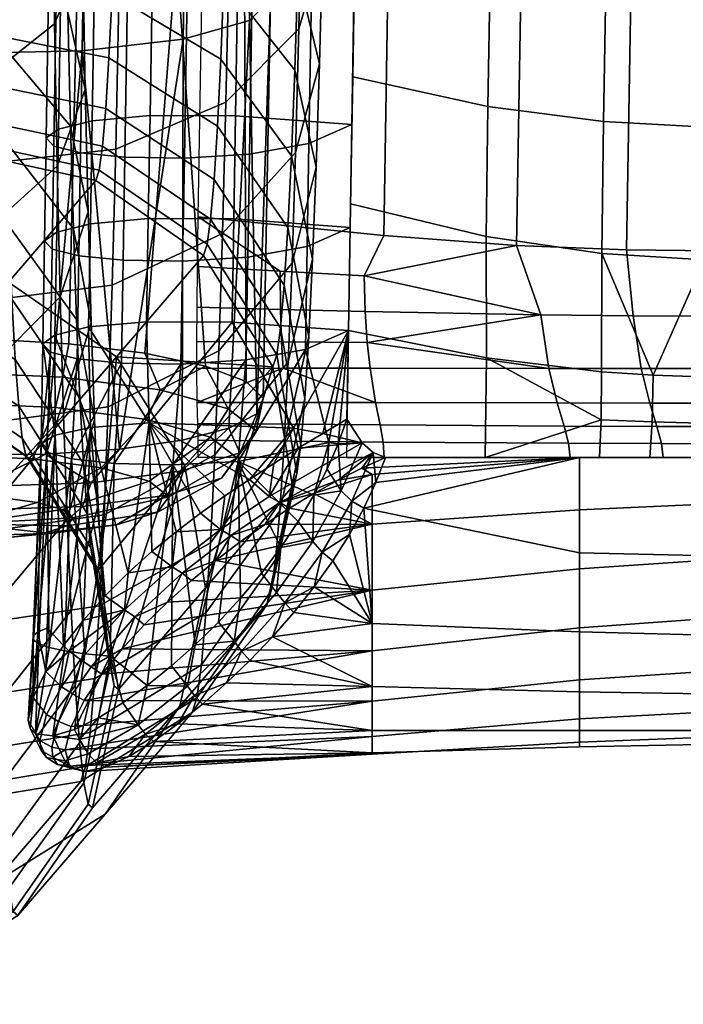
# Model space of a CAD drawing. Header units: millimetres. Extents: x -259 to 259, y -274 to 296.
# Tile 2 of 256: x -237 to -211, y -274 to -236. Entities that reach past the tile are written whole.
import ezdxf

# ---------------------------------------------------------------- set-up
doc = ezdxf.new("R2010")
doc.units = ezdxf.units.MM
doc.header["$MEASUREMENT"] = 0
for name, color, linetype in [('podnoz', 7, 'Continuous'), ('ram', 7, 'Continuous'), ('sedak', 33, 'Continuous')]:
    doc.layers.add(name, color=color, linetype=linetype)

msp = doc.modelspace()

# ---------------------------------------------------------------- meshes
at = {"layer": 'podnoz'}
mesh = msp.add_polyface(dxfattribs=at)
corners = [(-241.324, -237.972, 46.56), (-241.218, -241.058, 50.857), (-237.094, -243.488, 49.187), (-237.205, -240.235, 44.657), (-237.308, -236.55, 40.471), (-234.598, -243.606, 41.91), (-234.709, -239.64, 37.404), (-241.422, -234.476, 42.588), (-234.81, -235.247, 33.311), (-234.029, -242.954, 34.165), (-234.138, -238.228, 29.761), (-237.401, -232.469, 36.669), (-241.511, -230.605, 38.981), (-234.899, -230.472, 29.672), (-234.234, -233.089, 25.845), (-237.485, -228.033, 33.288), (-241.59, -226.396, 35.773), (-238.298, -238.038, 18.736), (-238.188, -243.865, 23.177), (-242.545, -245.589, 21.24), (-242.658, -239.552, 16.639), (-235.322, -235.68, 22.097), (-235.22, -241.179, 26.288), (-234.979, -225.253, 26.464), (-234.319, -227.473, 22.392), (-237.559, -223.185, 30.307), (-238.394, -231.67, 14.822), (-242.758, -232.954, 12.584), (-235.413, -229.671, 18.403), (-235.489, -223.319, 15.333), (-238.475, -224.94, 11.569), (-237.443, -235.234, 414.844), (-237.33, -228.971, 419.147), (-241.928, -228.445, 418.417), (-242.039, -234.629, 414.169), (-232.838, -234.776, 414.122), (-232.726, -228.574, 418.384), (-228.585, -233.157, 411.887), (-228.477, -227.172, 416), (-225.777, -230.634, 408.502), (-225.676, -224.986, 412.383), (-224.874, -227.86, 404.837), (-224.778, -222.582, 408.464), (-225.824, -229.61, 397.347), (-225.725, -225.059, 401.181), (-224.98, -232.759, 400.711), (-228.576, -226.675, 394.262), (-228.483, -222.446, 397.824), (-237.569, -241.047, 409.948), (-242.164, -240.367, 409.335), (-232.963, -240.531, 409.275), (-228.706, -238.712, 407.208), (-225.892, -235.876, 404.087), (-225.934, -233.764, 393.086), (-225.098, -237.229, 396.125), (-228.678, -230.534, 390.303), (-232.889, -228.366, 388.495), (-232.792, -224.704, 392.252), (-237.48, -227.618, 387.952), (-237.387, -224.025, 391.639), (-242.089, -228.186, 388.571), (-241.993, -224.54, 392.312), (-226.018, -240.659, 399.179), (-228.839, -243.78, 402.008), (-226.052, -237.48, 388.438), (-225.226, -241.228, 391.124), (-228.787, -233.987, 385.985), (-232.993, -231.642, 384.398), (-237.583, -230.833, 383.931), (-242.193, -231.448, 384.492), (-226.153, -244.939, 393.827), (-226.181, -240.783, 383.346), (-225.364, -244.782, 385.643), (-228.907, -237.055, 381.254), (-233.106, -234.553, 379.909), (-237.694, -233.691, 379.525), (-242.306, -234.347, 380.022), (-229.033, -239.636, 376.24), (-226.316, -243.56, 377.949), (-233.227, -237.001, 375.152), (-237.812, -236.094, 374.856), (-242.425, -236.785, 375.285), (-233.351, -238.961, 370.174), (-229.164, -241.702, 370.993), (-237.935, -238.018, 369.97), (-242.549, -238.737, 370.328), (-233.479, -240.415, 365.025), (-229.3, -243.233, 365.566), (-238.061, -239.444, 364.916), (-242.677, -240.184, 365.2), (-238.186, -240.345, 359.848), (-233.607, -241.333, 359.861), (-242.805, -241.098, 360.058), (-233.736, -241.74, 354.631), (-238.312, -240.745, 354.716)]
mesh.append_faces([[corners[k] for k in face] for face in [(0, 1, 2, 3), (4, 3, 5, 6), (7, 0, 3, 4), (8, 6, 9, 10), (11, 4, 6, 8), (12, 7, 4, 11), (13, 8, 10, 14), (15, 11, 8, 13), (16, 12, 11, 15), (17, 18, 19, 20), (21, 22, 18, 17), (14, 10, 22, 21), (23, 13, 14, 24), (25, 15, 13, 23), (26, 17, 20, 27), (28, 21, 17, 26), (24, 14, 21, 28), (29, 28, 26, 30), (31, 32, 33, 34), (35, 36, 32, 31), (37, 38, 36, 35), (39, 40, 38, 37), (41, 42, 40, 39), (43, 44, 41, 45), (46, 47, 44, 43), (48, 31, 34, 49), (50, 35, 31, 48), (51, 37, 35, 50), (52, 39, 37, 51), (45, 41, 39, 52), (53, 43, 45, 54), (55, 46, 43, 53), (56, 57, 46, 55), (58, 59, 57, 56), (60, 61, 59, 58), (62, 52, 51, 63), (54, 45, 52, 62), (64, 53, 54, 65), (66, 55, 53, 64), (67, 56, 55, 66), (68, 58, 56, 67), (69, 60, 58, 68), (65, 54, 62, 70), (71, 64, 65, 72), (73, 66, 64, 71), (74, 67, 66, 73), (75, 68, 67, 74), (76, 69, 68, 75), (77, 73, 71, 78), (79, 74, 73, 77), (80, 75, 74, 79), (81, 76, 75, 80), (82, 79, 77, 83), (84, 80, 79, 82), (85, 81, 80, 84), (86, 82, 83, 87), (88, 84, 82, 86), (89, 85, 84, 88), (90, 88, 86, 91), (92, 89, 88, 90), (90, 91, 93, 94)]])
mesh = msp.add_polyface(dxfattribs=at)
corners = [(-240.726, -248.843, 70.852), (-240.597, -249.475, 76.105), (-236.438, -252.359, 75.799), (-236.574, -251.693, 70.263), (-245.297, -247.862, 71.132), (-245.17, -248.482, 76.287), (-236.711, -250.452, 64.71), (-233.919, -255.939, 69.472), (-234.066, -254.604, 63.494), (-240.855, -247.666, 65.584), (-245.425, -246.706, 65.962), (-236.844, -248.659, 59.31), (-234.21, -252.673, 57.682), (-240.981, -245.964, 60.461), (-236.972, -246.329, 54.118), (-234.347, -250.165, 52.094), (-241.103, -243.754, 55.535), (-234.478, -247.107, 46.786), (-233.64, -254.282, 49.973), (-233.78, -250.991, 44.262), (-237.094, -243.488, 49.187), (-241.218, -241.058, 50.857), (-234.598, -243.606, 41.91), (-233.91, -247.223, 39.015), (-237.205, -240.235, 44.657), (-234.837, -254.837, 41.805), (-234.976, -250.804, 36.19), (-234.709, -239.64, 37.404), (-234.029, -242.954, 34.165), (-238.065, -249.224, 28.17), (-237.93, -254.063, 33.669), (-242.277, -256.156, 32.111), (-242.418, -251.141, 26.414), (-235.104, -246.237, 31.001), (-238.188, -243.865, 23.177), (-242.545, -245.589, 21.24), (-235.22, -241.179, 26.288), (-234.138, -238.228, 29.761), (-240.466, -249.585, 81.394), (-236.301, -252.475, 81.375), (-245.042, -248.59, 81.478), (-232.936, -248.553, 217.993), (-229.57, -244.63, 354.612), (-226.895, -248.937, 354.669), (-238.312, -240.745, 354.716), (-233.736, -241.74, 354.631), (-237.101, -245.663, 218.013), (-241.678, -244.668, 218.097), (-242.933, -241.504, 354.851), (-246.298, -245.426, 218.232), (-233.625, -256.781, 81.432), (-237.709, -246.351, 404.506), (-237.569, -241.047, 409.948), (-242.164, -240.367, 409.335), (-242.302, -245.604, 403.963), (-233.102, -245.783, 403.886), (-232.963, -240.531, 409.275), (-228.839, -243.78, 402.008), (-228.706, -238.712, 407.208), (-237.86, -251.097, 398.571), (-242.45, -250.289, 398.104), (-233.251, -250.482, 398.01), (-228.983, -248.315, 396.337), (-226.153, -244.939, 393.827), (-226.018, -240.659, 399.179), (-238.025, -255.314, 392.067), (-242.613, -254.452, 391.683), (-233.414, -254.658, 391.571), (-229.141, -252.345, 390.122), (-226.302, -248.742, 387.962), (-225.364, -244.782, 385.643), (-225.226, -241.228, 391.124), (-226.316, -243.56, 377.949), (-226.181, -240.783, 383.346), (-225.51, -247.771, 379.835), (-226.458, -251.941, 381.747), (-229.307, -255.735, 383.537), (-226.457, -245.784, 372.301), (-225.662, -250.164, 373.758), (-229.164, -241.702, 370.993), (-229.033, -239.636, 376.24), (-226.621, -254.502, 375.244), (-226.603, -247.433, 366.46), (-225.818, -251.938, 367.472), (-229.3, -243.233, 365.566), (-226.789, -256.4, 368.517), (-226.748, -248.474, 360.602), (-225.975, -253.059, 361.167), (-229.435, -244.201, 360.123), (-233.607, -241.333, 359.861), (-233.479, -240.415, 365.025), (-226.133, -253.557, 354.783), (-230.294, -252.765, 218.049), (-229.497, -257.479, 218.165)]
mesh.append_faces([[corners[k] for k in face] for face in [(0, 1, 2, 3), (4, 5, 1, 0), (6, 3, 7, 8), (9, 0, 3, 6), (10, 4, 0, 9), (11, 6, 8, 12), (13, 9, 6, 11), (14, 11, 12, 15), (16, 13, 11, 14), (17, 15, 18, 19), (20, 14, 15, 17), (21, 16, 14, 20), (22, 17, 19, 23), (24, 20, 17, 22), (23, 19, 25, 26), (27, 22, 23, 28), (29, 30, 31, 32), (33, 26, 30, 29), (28, 23, 26, 33), (34, 29, 32, 35), (36, 33, 29, 34), (37, 28, 33, 36), (38, 39, 2, 1), (40, 38, 1, 5), (41, 42, 43, 43), (44, 45, 46, 47), (48, 44, 47, 49), (45, 42, 41, 46), (46, 41, 39, 38), (47, 46, 38, 40), (50, 39, 41, 41), (51, 52, 53, 54), (55, 56, 52, 51), (57, 58, 56, 55), (59, 51, 54, 60), (61, 55, 51, 59), (62, 57, 55, 61), (63, 64, 57, 62), (65, 59, 60, 66), (67, 61, 59, 65), (68, 62, 61, 67), (69, 63, 62, 68), (70, 71, 63, 69), (72, 73, 70, 74), (75, 69, 68, 76), (74, 70, 69, 75), (77, 72, 74, 78), (79, 80, 72, 77), (78, 74, 75, 81), (82, 77, 78, 83), (84, 79, 77, 82), (83, 78, 81, 85), (86, 82, 83, 87), (88, 84, 82, 86), (89, 90, 84, 88), (86, 87, 91, 43), (89, 88, 42, 45), (88, 86, 43, 42), (50, 41, 92, 92), (43, 92, 41, 41), (43, 93, 92, 92)]])
mesh = msp.add_polyface(dxfattribs=at)
corners = [(-233.919, -255.939, 69.472), (-233.772, -256.657, 75.431), (-233.021, -261.267, 75.088), (-233.18, -260.496, 68.675), (-236.574, -251.693, 70.263), (-236.438, -252.359, 75.799), (-237.102, -269.113, 67.299), (-236.923, -269.988, 74.57), (-241.233, -272.655, 74.489), (-241.419, -271.748, 66.954), (-234.193, -265.007, 67.929), (-234.024, -265.833, 74.791), (-234.066, -254.604, 63.494), (-233.338, -259.058, 62.242), (-237.281, -267.483, 60.005), (-241.605, -270.06, 59.398), (-234.363, -263.469, 61.045), (-234.21, -252.673, 57.682), (-233.492, -256.98, 55.987), (-237.456, -265.127, 52.913), (-241.786, -267.619, 52.049), (-234.528, -261.246, 54.352), (-234.347, -250.165, 52.094), (-233.64, -254.282, 49.973), (-237.624, -262.067, 46.094), (-241.96, -264.448, 44.985), (-234.687, -258.358, 47.917), (-237.783, -258.336, 39.619), (-242.125, -260.582, 38.275), (-234.837, -254.837, 41.805), (-233.78, -250.991, 44.262), (-237.93, -254.063, 33.669), (-242.277, -256.156, 32.111), (-234.976, -250.804, 36.19), (-233.625, -256.781, 81.432), (-232.862, -261.402, 81.546), (-236.301, -252.475, 81.375), (-236.742, -270.14, 81.893), (-241.047, -272.813, 82.075), (-233.854, -265.977, 81.702), (-229.497, -257.479, 218.165), (-226.895, -248.937, 354.669), (-226.133, -253.557, 354.783), (-238.937, -265.727, 355.448), (-243.514, -264.731, 355.532), (-246.878, -268.654, 218.914), (-242.302, -269.649, 218.83), (-234.316, -264.968, 355.313), (-237.682, -268.89, 218.694), (-230.012, -262.295, 355.13), (-233.377, -266.218, 218.511), (-227.124, -258.132, 354.939), (-230.489, -262.055, 218.321), (-245.667, -273.572, 82.211), (-238.198, -258.861, 385.176), (-238.025, -255.314, 392.067), (-242.613, -254.452, 391.683), (-242.784, -257.954, 384.88), (-233.585, -258.17, 384.747), (-233.414, -254.658, 391.571), (-229.307, -255.735, 383.537), (-229.141, -252.345, 390.122), (-238.379, -261.701, 377.964), (-242.962, -260.757, 377.76), (-233.764, -260.982, 377.606), (-229.479, -258.448, 376.645), (-226.621, -254.502, 375.244), (-226.458, -251.941, 381.747), (-238.564, -263.806, 370.505), (-243.146, -262.836, 370.396), (-233.948, -263.066, 370.221), (-229.656, -260.46, 369.518), (-226.789, -256.4, 368.517), (-238.75, -265.136, 363.024), (-243.329, -264.148, 363.011), (-234.132, -264.383, 362.813), (-229.833, -261.731, 362.369), (-226.956, -257.599, 361.771), (-225.975, -253.059, 361.167), (-225.818, -251.938, 367.472), (-230.294, -252.765, 218.049)]
mesh.append_faces([[corners[k] for k in face] for face in [(0, 1, 2, 3), (4, 5, 1, 0), (6, 7, 8, 9), (10, 11, 7, 6), (3, 2, 11, 10), (12, 0, 3, 13), (14, 6, 9, 15), (16, 10, 6, 14), (13, 3, 10, 16), (17, 12, 13, 18), (19, 14, 15, 20), (21, 16, 14, 19), (18, 13, 16, 21), (22, 17, 18, 23), (24, 19, 20, 25), (26, 21, 19, 24), (23, 18, 21, 26), (27, 24, 25, 28), (29, 26, 24, 27), (30, 23, 26, 29), (31, 27, 28, 32), (33, 29, 27, 31), (34, 35, 2, 1), (36, 34, 1, 5), (37, 38, 8, 7), (35, 39, 11, 2), (39, 37, 7, 11), (40, 41, 42, 42), (43, 44, 45, 46), (47, 43, 46, 48), (49, 47, 48, 50), (42, 51, 52, 40), (51, 49, 50, 52), (48, 46, 53, 38), (52, 50, 37, 39), (40, 52, 39, 35), (50, 48, 38, 37), (54, 55, 56, 57), (58, 59, 55, 54), (60, 61, 59, 58), (62, 54, 57, 63), (64, 58, 54, 62), (65, 60, 58, 64), (66, 67, 60, 65), (68, 62, 63, 69), (70, 64, 62, 68), (71, 65, 64, 70), (72, 66, 65, 71), (73, 68, 69, 74), (75, 70, 68, 73), (76, 71, 70, 75), (77, 72, 71, 76), (78, 79, 72, 77), (73, 74, 44, 43), (76, 75, 47, 49), (78, 77, 51, 42), (77, 76, 49, 51), (75, 73, 43, 47), (34, 80, 35, 35), (35, 80, 40, 40)]])
at = {"layer": 'ram'}
mesh = msp.add_polyface(dxfattribs=at)
corners = [(-227.688, -228.948, 446.542), (-227.796, -235.55, 445.225), (-226.988, -234.726, 441.073), (-226.881, -228.156, 442.384), (-230.247, -229.649, 450.378), (-230.357, -236.28, 449.055), (-234.146, -230.075, 452.904), (-234.255, -236.724, 451.578), (-238.378, -230.163, 453.71), (-238.487, -236.816, 452.383), (-242.61, -229.944, 452.93), (-242.721, -236.589, 451.605), (-246.509, -229.397, 450.428), (-246.618, -236.02, 449.107), (-249.07, -228.617, 446.608), (-249.179, -235.208, 445.293), (-249.877, -227.8, 442.455), (-249.985, -234.358, 441.146), (-249.07, -227.009, 438.296), (-249.178, -233.534, 436.994), (-246.511, -226.308, 434.461), (-246.617, -232.805, 433.164), (-242.612, -225.882, 431.934), (-242.72, -232.361, 430.641), (-238.38, -225.794, 431.129), (-238.486, -232.269, 429.836), (-234.306, -225.999, 431.848), (-234.413, -232.482, 430.555), (-230.504, -226.509, 434.168), (-230.611, -233.012, 432.871), (-227.888, -227.247, 437.766), (-227.995, -233.78, 436.463), (-227.608, -223.854, 447.484), (-226.803, -223.136, 443.312), (-230.168, -224.49, 451.332), (-234.064, -224.875, 453.866), (-238.297, -224.953, 454.673), (-242.53, -224.754, 453.89), (-246.43, -224.256, 451.379), (-248.991, -223.548, 447.546), (-227.518, -250.761, 440.377), (-228.59, -251.314, 443.237), (-227.264, -250.16, 437.343), (-230.401, -251.778, 445.713), (-242.047, -252.197, 448.795), (-238.746, -252.345, 449.259), (-235.671, -252.313, 448.838), (-245.07, -251.871, 447.42), (-232.82, -252.119, 447.627), (-249.31, -250.811, 442.47), (-247.561, -251.396, 445.251), (-250.168, -250.166, 439.31), (-249.01, -248.912, 432.932), (-250.065, -249.515, 436.039), (-247.09, -248.409, 430.249), (-241.363, -247.859, 427.008), (-244.468, -248.048, 428.218), (-238.039, -247.858, 426.723), (-231.843, -248.405, 428.94), (-234.773, -248.045, 427.385), (-229.493, -248.907, 431.255), (-227.923, -249.509, 434.137)]
mesh.append_faces([[corners[k] for k in face] for face in [(0, 1, 2, 3), (4, 5, 1, 0), (6, 7, 5, 4), (8, 9, 7, 6), (10, 11, 9, 8), (12, 13, 11, 10), (14, 15, 13, 12), (16, 17, 15, 14), (18, 19, 17, 16), (20, 21, 19, 18), (22, 23, 21, 20), (24, 25, 23, 22), (26, 27, 25, 24), (28, 29, 27, 26), (30, 31, 29, 28), (3, 2, 31, 30), (32, 0, 3, 33), (34, 4, 0, 32), (35, 6, 4, 34), (36, 8, 6, 35), (37, 10, 8, 36), (38, 12, 10, 37), (39, 14, 12, 38), (40, 1, 41, 41), (40, 42, 2, 2), (43, 41, 1, 5), (44, 45, 9, 11), (45, 46, 7, 9), (1, 40, 2, 2), (13, 47, 11, 11), (48, 5, 7, 7), (49, 50, 13, 15), (51, 49, 15, 17), (19, 52, 53, 53), (54, 52, 19, 21), (53, 51, 17, 17), (23, 55, 56, 56), (57, 55, 23, 25), (58, 59, 27, 29), (29, 60, 58, 58), (59, 57, 25, 27), (56, 54, 21, 21), (17, 19, 53, 53), (21, 23, 56, 56), (42, 61, 31, 2), (29, 31, 61, 60), (13, 50, 47, 47)]])
mesh = msp.add_polyface(dxfattribs=at)
corners = [(-228.873, -253.243, 440.92), (-228.288, -252.456, 436.938), (-227.542, -251.414, 437.106), (-228.167, -252.256, 441.366), (-231.354, -254.548, 439.775), (-230.915, -253.957, 436.779), (-234.841, -255.085, 438.417), (-234.606, -254.769, 436.817), (-238.826, -255, 437), (-230.967, -253.901, 444.385), (-230.406, -252.96, 445.071), (-232.929, -255.044, 442.381), (-235.682, -255.349, 439.809), (-234.25, -254.331, 446.805), (-233.918, -253.419, 447.659), (-235.398, -255.367, 444.201), (-237.001, -255.522, 440.781), (-238.224, -254.467, 447.811), (-238.168, -253.564, 448.735), (-238.388, -255.469, 444.958), (-238.598, -255.576, 441.185), (-235.285, -250.511, 427.789), (-239.344, -250.332, 427.229), (-239.365, -249.142, 426.724), (-235.024, -249.334, 427.323), (-236.177, -252.493, 429.898), (-239.229, -252.359, 429.477), (-237.417, -253.987, 433.142), (-239.048, -253.915, 432.917), (-231.758, -250.977, 429.831), (-231.253, -249.833, 429.507), (-233.524, -252.844, 431.434), (-236, -254.175, 433.962), (-229.302, -251.661, 433.044), (-228.626, -250.563, 432.942), (-231.677, -253.358, 433.85), (-235.014, -254.449, 435.253), (-227.264, -250.16, 437.343), (-227.518, -250.761, 440.377), (-228.59, -251.314, 443.237), (-230.401, -251.778, 445.713), (-232.82, -252.119, 447.627), (-235.671, -252.313, 448.838), (-238.746, -252.345, 449.259), (-238.039, -247.858, 426.723), (-234.773, -248.045, 427.385), (-231.843, -248.405, 428.94), (-229.493, -248.907, 431.255), (-227.923, -249.509, 434.137), (-230.357, -236.28, 449.055), (-234.255, -236.724, 451.578)]
mesh.append_faces([[corners[k] for k in face] for face in [(0, 1, 2, 3), (4, 5, 1, 0), (6, 7, 5, 4), (8, 7, 6, 6), (9, 0, 3, 10), (11, 4, 0, 9), (12, 6, 4, 11), (8, 6, 12, 12), (13, 9, 10, 14), (15, 11, 9, 13), (16, 12, 11, 15), (8, 12, 16, 16), (17, 13, 14, 18), (19, 15, 13, 17), (20, 16, 15, 19), (21, 22, 23, 24), (25, 26, 22, 21), (27, 28, 26, 25), (8, 28, 27, 27), (29, 21, 24, 30), (31, 25, 21, 29), (32, 27, 25, 31), (8, 27, 32, 32), (33, 29, 30, 34), (35, 31, 29, 33), (36, 32, 31, 35), (8, 32, 36, 36), (1, 33, 34, 2), (5, 35, 33, 1), (7, 36, 35, 5), (8, 36, 7, 7), (37, 38, 3, 2), (10, 39, 40, 40), (40, 41, 14, 10), (3, 38, 39, 39), (18, 42, 43, 43), (14, 41, 42, 42), (18, 14, 42, 42), (3, 39, 10, 10), (44, 45, 24, 23), (30, 46, 47, 47), (34, 47, 48, 48), (45, 46, 30, 24), (34, 30, 47, 47), (2, 34, 48, 37), (40, 49, 41, 41), (41, 50, 42, 42)]])
at = {"layer": 'sedak'}
mesh = msp.add_polyface(dxfattribs=at)
corners = [(-223.248, -247.997, 436.37), (-223.33, -246.796, 435.708), (-216.547, -246.933, 438.16), (-216.242, -249, 439.424), (-212.674, -249.003, 439.916), (-212.987, -246.968, 438.753), (-208.705, -244.466, 438.948), (-209.383, -246.979, 438.944), (-213.236, -244.419, 438.714), (-205.773, -246.984, 439.014), (-217.485, -244.253, 437.887), (-223.373, -245.418, 435.443), (-217.188, -226.399, 441.451), (-217.247, -229.935, 440.763), (-222.374, -229.55, 438.807), (-222.315, -226.033, 439.492), (-212.939, -226.552, 442.281), (-212.999, -230.097, 441.591), (-208.408, -226.594, 442.516), (-208.467, -230.143, 441.825), (-217.123, -222.293, 442.198), (-222.25, -221.963, 440.232), (-212.875, -222.429, 443.03), (-208.343, -222.463, 443.266), (-217.054, -217.564, 442.956), (-222.181, -217.292, 440.981), (-212.805, -217.673, 443.792), (-208.273, -217.693, 444.03), (-216.971, -210.863, 443.816), (-222.098, -210.674, 441.832), (-212.723, -210.931, 444.657), (-208.19, -210.933, 444.897), (-222.612, -243.862, 435.932), (-213.749, -213.274, 460.645), (-213.7, -207.984, 461.163), (-218.178, -208.033, 459.373), (-218.227, -213.215, 458.858), (-209.773, -213.295, 461.304), (-209.723, -207.966, 461.823), (-213.808, -218.548, 459.985), (-218.284, -218.383, 458.207), (-209.833, -218.608, 460.639), (-213.876, -223.8, 459.171), (-218.352, -223.529, 457.412), (-209.902, -223.899, 459.819), (-213.953, -229.032, 458.238), (-218.427, -228.656, 456.498), (-209.98, -229.17, 458.879), (-214.037, -234.251, 457.233), (-218.51, -233.77, 455.512), (-210.065, -234.428, 457.868), (-214.126, -239.461, 456.185), (-218.596, -238.875, 454.485), (-210.153, -239.677, 456.811), (-214.189, -244.562, 454.724), (-218.654, -243.908, 453.185), (-210.24, -244.803, 455.291), (-214.199, -249.128, 452.128), (-218.65, -248.588, 451.135), (-212.21, -249.259, 452.37), (-210.331, -249.327, 452.494), (-206.037, -212.277, 461.508), (-206.113, -219.026, 460.675), (-206.061, -214.531, 461.258), (-206.173, -223.468, 459.987), (-205.994, -207.764, 461.934), (-206.345, -234.519, 457.945), (-206.273, -230.106, 458.798), (-206.517, -243.69, 455.809), (-206.457, -241.076, 456.578), (-206.417, -238.906, 457.073), (-206.597, -246.196, 454.74), (-208.524, -249.352, 452.54), (-206.239, -227.896, 459.21), (-206.688, -248.204, 453.492)]
mesh.append_faces([[corners[k] for k in face] for face in [(0, 1, 2, 2), (2, 3, 0, 0), (4, 3, 2, 5), (6, 7, 5, 8), (7, 6, 9, 9), (8, 5, 2, 10), (1, 11, 2, 2), (2, 11, 10, 10), (12, 13, 14, 15), (16, 17, 13, 12), (18, 19, 17, 16), (20, 12, 15, 21), (22, 16, 12, 20), (23, 18, 16, 22), (24, 20, 21, 25), (26, 22, 20, 24), (27, 23, 22, 26), (28, 24, 25, 29), (30, 26, 24, 28), (31, 27, 26, 30), (10, 32, 14, 13), (6, 8, 17, 19), (8, 10, 13, 17), (33, 34, 35, 36), (37, 38, 34, 33), (39, 33, 36, 40), (41, 37, 33, 39), (42, 39, 40, 43), (44, 41, 39, 42), (45, 42, 43, 46), (47, 44, 42, 45), (48, 45, 46, 49), (50, 47, 45, 48), (51, 48, 49, 52), (53, 50, 48, 51), (54, 51, 52, 55), (56, 53, 51, 54), (57, 54, 55, 58), (59, 60, 56, 56), (56, 54, 59, 59), (38, 37, 61, 61), (37, 41, 62, 63), (63, 61, 37, 37), (41, 44, 64, 62), (65, 38, 61, 61), (47, 50, 66, 67), (53, 56, 68, 69), (50, 53, 70, 70), (71, 56, 72, 72), (44, 47, 73, 64), (47, 67, 73, 73), (69, 70, 53, 53), (72, 74, 71, 71), (71, 68, 56, 56), (70, 66, 50, 50)]])
mesh = msp.add_polyface(dxfattribs=at)
corners = [(-222.315, -226.033, 439.492), (-222.374, -229.55, 438.807), (-229.539, -228.838, 435.187), (-229.48, -225.355, 435.865), (-222.25, -221.963, 440.232), (-229.415, -221.349, 436.593), (-222.181, -217.292, 440.981), (-229.346, -216.781, 437.327), (-222.612, -243.862, 435.932), (-229.777, -243.139, 432.314), (-218.352, -223.529, 457.412), (-218.284, -218.383, 458.207), (-223.513, -218.061, 454.746), (-223.579, -223.002, 453.985), (-218.427, -228.656, 456.498), (-223.653, -227.925, 453.111), (-218.51, -233.77, 455.512), (-223.732, -232.833, 452.16), (-218.596, -238.875, 454.485), (-223.813, -237.734, 451.175), (-218.654, -243.908, 453.185), (-223.895, -242.635, 450.187), (-228.139, -227.156, 451.563), (-228.075, -222.907, 452.318), (-223.581, -223.171, 453.958), (-223.646, -227.456, 453.198), (-231.441, -227.147, 451.497), (-231.378, -222.904, 452.253), (-233.679, -227.337, 452.501), (-233.615, -223.078, 453.26), (-234.978, -227.631, 454.071), (-234.913, -223.345, 454.836), (-235.45, -227.947, 455.762), (-235.385, -223.63, 456.533), (-235.15, -228.241, 457.343), (-235.085, -223.895, 458.118), (-234.123, -228.481, 458.637), (-234.057, -224.11, 459.417), (-232.408, -228.635, 459.469), (-232.342, -224.245, 460.251), (-230.112, -228.664, 459.64), (-230.046, -224.269, 460.423), (-227.601, -228.516, 458.861), (-227.534, -224.132, 459.64), (-225.302, -228.133, 456.817), (-225.236, -223.783, 457.59), (-223.646, -227.456, 453.198), (-223.581, -223.171, 453.958), (-228.205, -231.292, 450.768), (-223.712, -231.614, 452.401), (-231.508, -231.28, 450.702), (-233.745, -231.479, 451.703), (-235.044, -231.789, 453.271), (-235.517, -232.123, 454.958), (-235.219, -232.435, 456.535), (-234.191, -232.69, 457.827), (-232.477, -232.854, 458.658), (-230.181, -232.887, 458.829), (-227.668, -232.733, 458.051), (-225.369, -232.329, 456.012), (-223.712, -231.614, 452.401), (-228.336, -239.245, 449.17), (-223.844, -239.575, 450.803), (-231.639, -239.231, 449.104), (-233.876, -239.433, 450.103), (-235.176, -239.75, 451.668), (-235.649, -240.091, 453.354), (-235.352, -240.41, 454.93), (-234.324, -240.672, 456.221), (-232.61, -240.84, 457.051), (-230.314, -240.875, 457.223), (-227.803, -240.718, 456.446), (-225.503, -240.306, 454.41), (-223.844, -239.575, 450.803), (-228.403, -243.226, 448.371), (-223.91, -243.556, 450.002), (-231.705, -243.212, 448.305), (-233.943, -243.414, 449.305), (-235.242, -243.731, 450.871), (-235.715, -244.071, 452.557), (-235.417, -244.389, 454.133), (-234.39, -244.65, 455.424), (-232.675, -244.818, 456.254), (-225.567, -244.284, 453.611), (-227.867, -244.696, 455.648), (-223.91, -243.556, 450.002)]
mesh.append_faces([[corners[k] for k in face] for face in [(0, 1, 2, 3), (4, 0, 3, 5), (6, 4, 5, 7), (8, 9, 2, 1), (10, 11, 12, 13), (14, 10, 13, 15), (16, 14, 15, 17), (18, 16, 17, 19), (20, 18, 19, 21), (22, 23, 24, 25), (26, 27, 23, 22), (28, 29, 27, 26), (30, 31, 29, 28), (32, 33, 31, 30), (34, 35, 33, 32), (36, 37, 35, 34), (38, 39, 37, 36), (40, 41, 39, 38), (42, 43, 41, 40), (44, 45, 43, 42), (46, 47, 45, 44), (48, 22, 25, 49), (50, 26, 22, 48), (51, 28, 26, 50), (52, 30, 28, 51), (53, 32, 30, 52), (54, 34, 32, 53), (55, 36, 34, 54), (56, 38, 36, 55), (57, 40, 38, 56), (58, 42, 40, 57), (59, 44, 42, 58), (60, 46, 44, 59), (61, 48, 49, 62), (63, 50, 48, 61), (64, 51, 50, 63), (65, 52, 51, 64), (66, 53, 52, 65), (67, 54, 53, 66), (68, 55, 54, 67), (69, 56, 55, 68), (70, 57, 56, 69), (71, 58, 57, 70), (72, 59, 58, 71), (73, 60, 59, 72), (74, 61, 62, 75), (76, 63, 61, 74), (77, 64, 63, 76), (78, 65, 64, 77), (79, 66, 65, 78), (80, 67, 66, 79), (81, 68, 67, 80), (82, 69, 68, 81), (83, 72, 71, 84), (85, 73, 72, 83)]])
mesh = msp.add_polyface(dxfattribs=at)
corners = [(-223.33, -246.796, 435.708), (-226.597, -246.717, 434.169), (-226.612, -245.244, 433.851), (-223.373, -245.418, 435.443), (-229.822, -246.638, 432.539), (-229.806, -245.063, 432.168), (-223.14, -248.993, 437.385), (-226.499, -248.996, 436.099), (-226.557, -247.975, 434.936), (-223.248, -247.997, 436.37), (-229.828, -249.003, 434.735), (-229.829, -247.957, 433.416), (-222.926, -250.322, 439.829), (-229.814, -250.316, 437.859), (-222.754, -251.186, 442.508), (-229.797, -251.132, 441.225), (-216.242, -249, 439.424), (-229.777, -243.139, 432.314), (-222.612, -243.862, 435.932), (-217.485, -244.253, 437.887), (-218.65, -248.588, 451.135), (-218.654, -243.908, 453.185), (-223.895, -242.635, 450.187), (-223.977, -247.537, 449.202), (-218.691, -252.438, 448.22), (-224.058, -252.438, 448.22), (-230.379, -244.853, 456.425), (-230.314, -240.875, 457.223), (-232.61, -240.84, 457.051), (-232.675, -244.818, 456.254), (-227.867, -244.696, 455.648), (-227.803, -240.718, 456.446), (-228.469, -247.207, 447.571), (-228.403, -243.226, 448.371), (-223.91, -243.556, 450.002), (-223.977, -247.537, 449.202), (-231.771, -247.194, 447.505), (-231.705, -243.212, 448.305), (-234.01, -247.396, 448.505), (-233.943, -243.414, 449.305), (-235.309, -247.711, 450.072), (-235.242, -243.731, 450.871), (-235.781, -248.051, 451.758), (-235.715, -244.071, 452.557), (-235.483, -248.369, 453.334), (-235.417, -244.389, 454.133), (-234.455, -248.629, 454.625), (-234.39, -244.65, 455.424), (-232.741, -248.796, 455.455), (-230.445, -248.83, 455.626), (-227.934, -248.674, 454.848), (-225.634, -248.263, 452.811), (-225.567, -244.284, 453.611), (-223.977, -247.537, 449.202), (-223.91, -243.556, 450.002), (-231.673, -251.108, 446.361), (-233.936, -251.286, 447.246), (-235.297, -251.585, 448.736), (-235.847, -251.915, 450.382), (-235.628, -252.23, 451.956), (-234.674, -252.496, 453.282), (-233.018, -252.676, 454.183), (-230.755, -252.731, 454.459), (-228.231, -252.6, 453.807), (-224.033, -250.958, 448.517), (-224.373, -251.912, 449.264), (-224.73, -251.862, 450.127), (-226.102, -251.311, 447.374), (-224.972, -251.513, 447.886), (-224.033, -250.958, 448.517)]
mesh.append_faces([[corners[k] for k in face] for face in [(0, 1, 2, 3), (1, 4, 5, 2), (6, 7, 8, 9), (7, 10, 11, 8), (8, 11, 4, 1), (9, 8, 1, 0), (7, 6, 12, 12), (13, 10, 7, 7), (12, 13, 7, 7), (14, 15, 13, 12), (16, 6, 9, 9), (17, 18, 3, 2), (19, 3, 18, 18), (2, 5, 17, 17), (20, 21, 22, 23), (24, 20, 23, 25), (26, 27, 28, 29), (30, 31, 27, 26), (32, 33, 34, 35), (36, 37, 33, 32), (38, 39, 37, 36), (40, 41, 39, 38), (42, 43, 41, 40), (44, 45, 43, 42), (46, 47, 45, 44), (48, 29, 47, 46), (49, 26, 29, 48), (50, 30, 26, 49), (51, 52, 30, 50), (53, 54, 52, 51), (55, 36, 32, 32), (55, 56, 38, 38), (38, 36, 55, 55), (56, 57, 40, 40), (40, 38, 56, 56), (57, 58, 42, 42), (42, 40, 57, 57), (58, 59, 44, 44), (44, 42, 58, 58), (59, 60, 46, 46), (46, 44, 59, 59), (60, 61, 48, 48), (48, 46, 60, 60), (61, 62, 49, 49), (49, 48, 61, 61), (62, 63, 50, 50), (50, 49, 62, 62), (51, 50, 63, 63), (64, 53, 65, 65), (51, 66, 53, 53), (67, 32, 35, 35), (35, 68, 67, 67), (32, 67, 55, 55), (68, 35, 69, 69)]])
mesh = msp.add_polyface(dxfattribs=at)
corners = [(-215.914, -250.335, 441.336), (-222.926, -250.322, 439.829), (-223.14, -248.993, 437.385), (-216.242, -249, 439.424), (-215.652, -251.23, 443.482), (-222.754, -251.186, 442.508), (-215.48, -251.894, 445.771), (-222.639, -251.844, 445.3), (-215.416, -252.438, 448.22), (-222.597, -252.438, 448.22), (-212.337, -250.339, 441.698), (-212.674, -249.003, 439.916), (-212.068, -251.241, 443.715), (-211.892, -251.906, 445.883), (-211.826, -252.438, 448.22), (-209.073, -249.005, 440.075), (-212.987, -246.968, 438.753), (-209.383, -246.979, 438.944), (-208.74, -250.341, 441.815), (-208.475, -251.245, 443.792), (-208.301, -251.91, 445.919), (-208.235, -252.438, 448.22), (-205.47, -249.005, 440.133), (-205.773, -246.984, 439.014), (-205.142, -250.341, 441.858), (-214.189, -244.562, 454.724), (-214.199, -249.128, 452.128), (-212.21, -249.259, 452.37), (-214.213, -250.985, 450.317), (-218.65, -248.588, 451.135), (-218.691, -252.438, 448.22), (-214.282, -252.438, 448.22), (-210.511, -252.438, 448.22), (-210.398, -251.11, 450.518), (-212.248, -251.067, 450.45), (-212.337, -252.438, 448.22), (-210.331, -249.327, 452.494), (-208.628, -251.125, 450.543), (-208.524, -249.352, 452.54), (-208.764, -252.438, 448.22), (-210.24, -244.803, 455.291), (-206.921, -251.375, 450.186), (-206.798, -249.98, 451.934), (-207.058, -252.438, 448.22), (-206.688, -248.204, 453.492), (-215.058, -254.462, 443.964), (-215.058, -252.438, 448.22), (-207.058, -252.438, 448.22), (-207.058, -254.106, 443.729), (-215.058, -256.743, 441.651), (-207.058, -256.209, 441.182), (-215.058, -259.02, 440.834), (-207.058, -258.442, 440.151), (-215.058, -261.032, 441.068), (-207.058, -260.501, 440.207), (-215.058, -262.545, 441.956), (-207.058, -262.113, 440.971), (-215.058, -263.438, 443.294), (-207.058, -263.137, 442.246), (-215.058, -263.618, 444.927), (-207.058, -263.465, 443.883), (-215.058, -262.991, 446.7), (-207.058, -262.989, 445.735), (-215.058, -261.493, 448.398), (-207.058, -261.624, 447.589), (-215.058, -259.178, 449.563), (-207.058, -259.385, 448.977), (-215.058, -256.132, 449.677), (-207.058, -256.31, 449.365), (-215.058, -252.438, 448.22), (-207.058, -252.438, 448.22), (-223.058, -257.573, 442.381), (-223.058, -255.015, 444.331), (-223.058, -259.919, 441.898), (-223.058, -261.859, 442.408), (-223.058, -263.218, 443.489), (-223.058, -263.907, 444.925), (-223.058, -263.855, 446.551), (-223.058, -262.993, 448.201), (-223.058, -261.288, 449.657), (-223.058, -258.857, 450.476), (-223.058, -253.102, 446.991), (-223.384, -254.406, 449.563), (-222.544, -252.438, 448.22), (-222.918, -253.409, 448.94)]
mesh.append_faces([[corners[k] for k in face] for face in [(0, 1, 2, 3), (4, 5, 1, 0), (6, 7, 5, 4), (8, 9, 7, 6), (10, 0, 3, 11), (12, 4, 0, 10), (13, 6, 4, 12), (14, 8, 6, 13), (15, 11, 16, 17), (18, 10, 11, 15), (19, 12, 10, 18), (20, 13, 12, 19), (21, 14, 13, 20), (22, 15, 17, 23), (24, 18, 15, 22), (25, 26, 27, 27), (28, 26, 29, 29), (30, 31, 28, 28), (29, 30, 28, 28), (32, 33, 34, 35), (33, 36, 27, 34), (34, 27, 26, 28), (35, 34, 28, 31), (37, 38, 36, 33), (39, 37, 33, 32), (40, 36, 38, 38), (38, 37, 41, 42), (37, 39, 43, 41), (42, 44, 38, 38), (45, 46, 47, 48), (49, 45, 48, 50), (51, 49, 50, 52), (53, 51, 52, 54), (55, 53, 54, 56), (57, 55, 56, 58), (59, 57, 58, 60), (61, 59, 60, 62), (63, 61, 62, 64), (65, 63, 64, 66), (67, 65, 66, 68), (69, 67, 68, 70), (71, 72, 45, 49), (73, 71, 49, 51), (74, 73, 51, 53), (75, 74, 53, 55), (76, 75, 55, 57), (77, 76, 57, 59), (78, 77, 59, 61), (79, 78, 61, 63), (80, 79, 63, 65), (45, 72, 81, 46), (67, 69, 82, 82), (83, 84, 69, 69), (80, 65, 67, 82)]])
mesh = msp.add_polyface(dxfattribs=at)
corners = [(-222.639, -251.844, 445.3), (-229.783, -251.777, 444.676), (-229.797, -251.132, 441.225), (-222.754, -251.186, 442.508), (-222.597, -252.438, 448.22), (-229.777, -252.438, 448.22), (-228.231, -252.6, 453.807), (-225.313, -253.9, 450.486), (-224.73, -251.862, 450.127), (-225.913, -254.912, 450.936), (-227.041, -253.954, 445.888), (-223.443, -251.878, 448.215), (-223.017, -252.244, 448.162), (-226.631, -254.185, 445.675), (-228.914, -255.219, 444.81), (-228.517, -255.453, 444.606), (-224.253, -253.728, 449.49), (-225.347, -255.687, 450.482), (-224.988, -256.099, 450.448), (-223.844, -254.131, 449.494), (-223.443, -251.878, 448.215), (-223.017, -252.244, 448.162), (-222.544, -252.438, 448.22), (-223.454, -252.853, 447.446), (-224.379, -253.319, 446.718), (-225.314, -253.836, 446.041), (-226.259, -254.405, 445.42), (-227.207, -255.027, 444.859), (-228.157, -255.7, 444.363), (-224.033, -250.958, 448.517), (-224.972, -251.513, 447.886), (-225.912, -252.085, 447.272), (-226.854, -252.675, 446.68), (-228.744, -253.925, 445.577), (-227.799, -253.287, 446.113), (-230.633, -255.313, 444.656), (-229.689, -254.598, 445.087), (-223.939, -255.42, 450.075), (-223.384, -254.406, 449.563), (-222.918, -253.409, 448.94), (-222.544, -252.438, 448.22), (-224.373, -251.912, 449.264), (-224.799, -252.896, 449.925), (-224.033, -250.958, 448.517), (-215.058, -252.438, 448.22), (-223.058, -253.102, 446.991), (-223.058, -255.015, 444.331), (-215.058, -252.438, 448.22), (-226.102, -251.311, 447.374), (-231.673, -251.108, 446.361), (-230.755, -252.731, 454.459), (-229.893, -259.677, 451.381), (-223.977, -247.537, 449.202), (-225.634, -248.263, 452.811), (-226.592, -255.92, 451.266), (-227.34, -256.912, 451.474)]
mesh.append_faces([[corners[k] for k in face] for face in [(0, 1, 2, 3), (4, 5, 1, 0), (6, 7, 8, 8), (6, 9, 7, 7), (10, 11, 12, 13), (14, 10, 13, 15), (16, 17, 18, 19), (20, 16, 19, 21), (12, 22, 23, 23), (12, 23, 24, 24), (13, 25, 26, 26), (13, 26, 27, 27), (13, 24, 25, 25), (12, 24, 13, 13), (15, 13, 27, 27), (27, 28, 15, 15), (29, 11, 30, 30), (31, 30, 11, 11), (32, 31, 10, 10), (10, 14, 33, 34), (11, 10, 31, 31), (10, 34, 32, 32), (14, 35, 36, 36), (36, 33, 14, 14), (19, 37, 38, 38), (21, 39, 40, 40), (39, 21, 19, 19), (39, 19, 38, 38), (16, 7, 17, 17), (20, 41, 16, 16), (16, 42, 7, 7), (20, 43, 41, 41), (41, 42, 16, 16), (7, 9, 17, 17), (23, 44, 45, 45), (22, 44, 23, 23), (26, 25, 46, 46), (23, 45, 24, 24), (47, 39, 38, 38), (25, 24, 45, 45), (45, 46, 25, 25), (28, 27, 46, 46), (46, 27, 26, 26), (31, 48, 30, 30), (34, 48, 32, 32), (49, 34, 33, 33), (32, 48, 31, 31), (48, 34, 49, 49), (50, 51, 6, 6), (8, 7, 42, 42), (52, 8, 41, 41), (42, 41, 8, 8), (8, 53, 6, 6), (9, 6, 54, 54), (55, 54, 6, 6)]])
mesh = msp.add_polyface(dxfattribs=at)
corners = [(-232.625, -258.33, 443.455), (-230.789, -256.662, 443.957), (-230.399, -256.917, 443.785), (-232.232, -258.6, 443.306), (-234.324, -260.252, 443.484), (-233.915, -260.53, 443.336), (-229.104, -256.425, 443.939), (-230.041, -257.201, 443.594), (-230.963, -258.028, 443.339), (-231.859, -258.907, 443.189), (-232.715, -259.839, 443.164), (-233.504, -260.818, 443.297), (-232.486, -256.904, 444.05), (-231.568, -256.08, 444.303), (-230.633, -255.313, 444.656), (-234.761, -259.924, 443.802), (-235.057, -261.299, 443.78), (-234.213, -258.727, 443.927), (-233.373, -257.788, 443.918), (-234.983, -259.709, 444.089), (-235.656, -260.717, 444.427), (-230.196, -261.272, 450.794), (-229.893, -259.677, 451.381), (-230.812, -260.497, 451.12), (-223.058, -257.573, 442.381), (-223.058, -259.919, 441.898), (-235.297, -251.585, 448.736), (-235.609, -259.034, 445.316), (-235.974, -259.182, 446.069), (-235.847, -251.915, 450.382), (-236.148, -259.336, 446.848), (-236.135, -259.49, 447.631), (-235.628, -252.23, 451.956), (-235.929, -259.64, 448.396), (-235.531, -259.783, 449.121), (-234.674, -252.496, 453.282), (-234.939, -259.913, 449.784), (-234.152, -260.027, 450.363), (-233.018, -252.676, 454.183), (-230.755, -252.731, 454.459), (-233.177, -260.119, 450.831), (-228.744, -253.925, 445.577), (-229.689, -254.598, 445.087), (-231.673, -251.108, 446.361), (-233.936, -251.286, 447.246), (-236.156, -261.715, 445.001), (-236.342, -262.592, 445.872), (-236.062, -263.123, 446.963), (-231.75, -261.251, 450.747)]
mesh.append_faces([[corners[k] for k in face] for face in [(0, 1, 2, 3), (4, 0, 3, 5), (6, 7, 2, 2), (8, 2, 7, 7), (3, 8, 9, 9), (3, 9, 10, 10), (5, 10, 11, 11), (5, 3, 10, 10), (2, 8, 3, 3), (1, 12, 13, 13), (13, 14, 1, 1), (12, 1, 0, 0), (15, 0, 4, 4), (16, 15, 4, 4), (17, 0, 15, 15), (0, 17, 18, 18), (15, 19, 17, 17), (20, 19, 15, 15), (12, 0, 18, 18), (21, 22, 23, 23), (9, 24, 10, 10), (10, 25, 11, 11), (26, 27, 28, 28), (29, 26, 28, 28), (29, 30, 31, 31), (32, 29, 31, 31), (29, 28, 30, 30), (32, 33, 34, 34), (35, 32, 34, 34), (32, 31, 33, 33), (35, 36, 37, 37), (38, 35, 37, 37), (35, 34, 36, 36), (39, 38, 40, 40), (38, 37, 40, 40), (41, 42, 43, 43), (12, 44, 43, 43), (26, 44, 19, 19), (14, 13, 43, 43), (42, 14, 43, 43), (44, 12, 18, 18), (44, 18, 17, 17), (44, 17, 19, 19), (20, 27, 19, 19), (19, 27, 26, 26), (27, 20, 28, 28), (45, 30, 28, 28), (46, 31, 30, 30), (31, 46, 33, 33), (45, 28, 20, 20), (12, 43, 13, 13), (23, 22, 39, 39), (47, 34, 33, 33), (23, 39, 48, 48), (40, 48, 39, 39)]])
mesh = msp.add_polyface(dxfattribs=at)
corners = [(-230.789, -256.662, 443.957), (-228.914, -255.219, 444.81), (-228.517, -255.453, 444.606), (-230.399, -256.917, 443.785), (-228.391, -259.54, 451.131), (-230.196, -261.272, 450.794), (-229.921, -261.645, 450.607), (-228.109, -259.93, 450.986), (-226.749, -257.654, 451.033), (-226.437, -258.061, 450.944), (-225.347, -255.687, 450.482), (-224.988, -256.099, 450.448), (-229.104, -256.425, 443.939), (-228.157, -255.7, 444.363), (-230.633, -255.313, 444.656), (-229.617, -261.972, 450.389), (-228.692, -261.155, 450.664), (-227.789, -260.287, 450.843), (-226.915, -259.376, 450.92), (-226.08, -258.426, 450.888), (-225.299, -257.442, 450.74), (-224.581, -256.437, 450.469), (-223.939, -255.42, 450.075), (-223.844, -254.131, 449.494), (-229.893, -259.677, 451.381), (-229.001, -258.8, 451.529), (-228.146, -257.875, 451.561), (-227.34, -256.912, 451.474), (-226.592, -255.92, 451.266), (-225.913, -254.912, 450.936), (-223.058, -255.015, 444.331), (-232.715, -259.839, 443.164), (-223.058, -257.573, 442.381), (-223.058, -259.919, 441.898), (-234.184, -261.828, 443.628), (-223.058, -261.859, 442.408), (-223.058, -263.218, 443.489), (-234.919, -263.738, 445.045), (-223.058, -263.855, 446.551), (-233.363, -264.413, 448.161), (-223.058, -263.907, 444.925), (-234.748, -264.372, 446.113), (-223.058, -258.857, 450.476), (-223.058, -261.288, 449.657), (-223.384, -254.406, 449.563), (-223.058, -262.993, 448.201), (-231.509, -263.415, 449.54), (-230.041, -257.201, 443.594), (-230.963, -258.028, 443.339), (-234.688, -262.832, 444.202), (-231.859, -258.907, 443.189), (-230.56, -262.731, 450.018), (-232.453, -263.996, 448.93), (-228.231, -252.6, 453.807)]
mesh.append_faces([[corners[k] for k in face] for face in [(0, 1, 2, 3), (4, 5, 6, 7), (8, 4, 7, 9), (10, 8, 9, 11), (2, 12, 3, 3), (13, 12, 2, 2), (0, 14, 1, 1), (6, 15, 16, 16), (6, 16, 7, 7), (7, 17, 18, 18), (9, 18, 19, 19), (11, 20, 21, 21), (11, 21, 22, 22), (9, 19, 20, 20), (9, 7, 18, 18), (11, 9, 20, 20), (22, 23, 11, 11), (16, 17, 7, 7), (24, 5, 4, 4), (25, 4, 26, 26), (4, 8, 27, 26), (24, 4, 25, 25), (10, 28, 8, 8), (8, 28, 27, 27), (10, 29, 28, 28), (30, 12, 13, 13), (31, 32, 33, 33), (34, 33, 35, 35), (35, 36, 37, 37), (38, 39, 40, 40), (36, 40, 41, 41), (42, 22, 21, 21), (43, 18, 17, 17), (19, 42, 20, 20), (22, 42, 44, 44), (45, 43, 15, 15), (38, 45, 46, 46), (30, 32, 12, 12), (12, 32, 47, 47), (48, 47, 32, 32), (49, 34, 35, 35), (50, 48, 32, 32), (43, 16, 15, 15), (43, 17, 16, 16), (20, 42, 21, 21), (19, 18, 42, 42), (42, 18, 43, 43), (45, 51, 46, 46), (46, 52, 38, 38), (52, 39, 38, 38), (51, 45, 15, 15), (26, 53, 25, 25), (53, 24, 25, 25), (27, 53, 26, 26)]])
mesh = msp.add_polyface(dxfattribs=at)
corners = [(-235.057, -261.299, 443.78), (-234.324, -260.252, 443.484), (-233.915, -260.53, 443.336), (-234.629, -261.578, 443.636), (-235.631, -262.372, 444.355), (-235.173, -262.643, 444.208), (-235.895, -263.372, 445.295), (-235.427, -263.629, 445.11), (-235.837, -263.766, 445.898), (-235.386, -264.024, 445.683), (-235.64, -264.036, 446.541), (-235.218, -264.306, 446.301), (-234.931, -264.165, 447.74), (-234.572, -264.476, 447.491), (-234.028, -263.896, 448.702), (-233.711, -264.238, 448.469), (-232.102, -262.776, 450.023), (-231.816, -263.138, 449.815), (-230.196, -261.272, 450.794), (-229.921, -261.645, 450.607), (-233.504, -260.818, 443.297), (-234.184, -261.828, 443.628), (-234.919, -263.738, 445.045), (-234.688, -262.832, 444.202), (-234.748, -264.372, 446.113), (-235.656, -260.717, 444.427), (-234.761, -259.924, 443.802), (-236.342, -262.592, 445.872), (-236.156, -261.715, 445.001), (-236.262, -262.915, 446.405), (-236.062, -263.123, 446.963), (-234.174, -264.58, 447.21), (-233.363, -264.413, 448.161), (-232.453, -263.996, 448.93), (-231.509, -263.415, 449.54), (-230.56, -262.731, 450.018), (-229.617, -261.972, 450.389), (-235.396, -263.199, 448.019), (-234.363, -263.344, 448.873), (-233.635, -262.503, 449.653), (-231.75, -261.251, 450.747), (-234.55, -262.948, 448.913), (-232.694, -261.926, 450.26), (-230.812, -260.497, 451.12), (-223.058, -259.919, 441.898), (-223.058, -261.859, 442.408), (-223.058, -263.907, 444.925), (-223.058, -263.218, 443.489), (-236.148, -259.336, 446.848), (-235.929, -259.64, 448.396), (-234.152, -260.027, 450.363), (-234.939, -259.913, 449.784), (-235.531, -259.783, 449.121), (-233.177, -260.119, 450.831)]
mesh.append_faces([[corners[k] for k in face] for face in [(0, 1, 2, 3), (4, 0, 3, 5), (6, 4, 5, 7), (8, 6, 7, 9), (10, 8, 9, 11), (12, 10, 11, 13), (14, 12, 13, 15), (16, 14, 15, 17), (18, 16, 17, 19), (20, 21, 3, 2), (22, 7, 5, 23), (23, 5, 3, 21), (7, 22, 9, 9), (9, 22, 24, 24), (25, 26, 0, 0), (6, 27, 28, 4), (4, 28, 25, 0), (8, 29, 27, 6), (29, 8, 10, 30), (31, 13, 11, 24), (31, 32, 15, 13), (17, 33, 34, 34), (17, 34, 35, 35), (15, 32, 33, 33), (19, 17, 35, 35), (33, 17, 15, 15), (19, 35, 36, 36), (9, 24, 11, 11), (30, 10, 12, 37), (38, 14, 16, 16), (37, 12, 14, 38), (38, 16, 39, 39), (16, 18, 40, 40), (38, 41, 37, 37), (38, 39, 41, 41), (16, 40, 42, 42), (43, 40, 18, 18), (42, 39, 16, 16), (44, 21, 20, 20), (45, 22, 23, 23), (46, 31, 24, 24), (31, 46, 32, 32), (22, 47, 24, 24), (28, 27, 48, 48), (29, 49, 27, 27), (50, 51, 37, 37), (30, 37, 51, 51), (37, 41, 50, 50), (30, 51, 52, 52), (30, 49, 29, 29), (53, 50, 41, 41), (53, 42, 40, 40), (42, 53, 39, 39), (39, 53, 41, 41)]])

doc.saveas('drawing.dxf')
